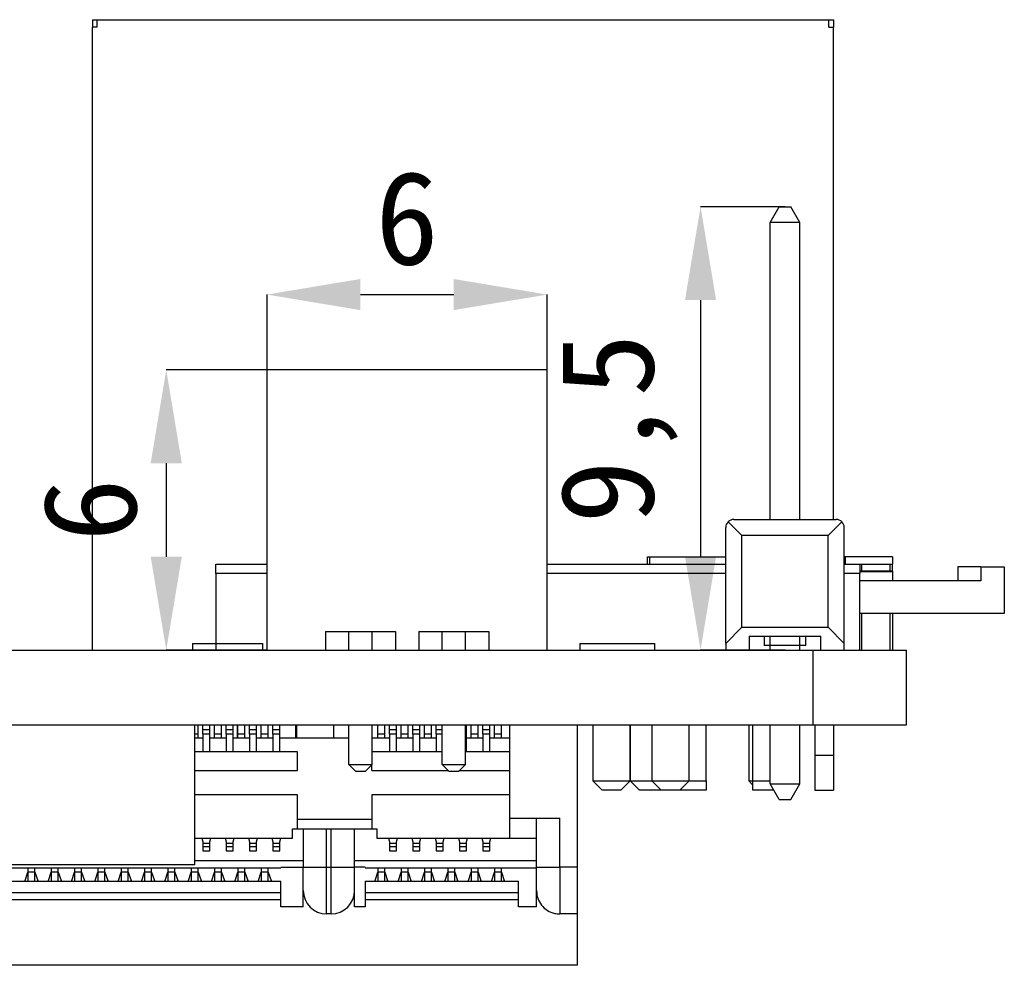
# Model space of a CAD drawing. Header units: millimetres. Extents: x 1603 to 1900, y 1655 to 2075.
# Tile 48 of 52: x 1856 to 1877, y 1864 to 1884. Entities that reach past the tile are written whole.
import ezdxf

# ---------------------------------------------------------------- set-up
doc = ezdxf.new("R2010")
doc.units = ezdxf.units.MM
doc.styles.add('黑体高度2mm', font='simhei.ttf', dxfattribs={"height": 2})
doc.dimstyles.new('红色高度2mm', dxfattribs={"dimtxt": 2, "dimasz": 2, "dimexe": 0, "dimexo": 0, "dimtad": 1, "dimdec": 1, "dimtxsty": '黑体高度2mm', "dimcen": 2.5, "dimclrd": 1, "dimclre": 1, "dimclrt": 1, "dimadec": 0, "dimazin": 0, "dimtfac": 1, "dimtdec": 1, "dimtmove": 0, "dimatfit": 3, "dimfxl": 1, "dimarcsym": 0})

# ---------------------------------------------------------------- blocks, each defined once
blk = doc.blocks.new('*D120')
at = {"color": 1, "lineweight": -2, "transparency": 16777216}
for p, q in [((1861.489, 1876.862), (1861.489, 1878.475)), ((1863.489, 1878.475), (1865.489, 1878.475)), ((1867.489, 1876.862), (1867.489, 1878.475))]:
    blk.add_line(p, q, dxfattribs=at)
at = {"color": 1, "transparency": 16777216}
for points in [[(1863.489, 1878.809), (1863.489, 1878.142), (1861.489, 1878.475)], [(1865.489, 1878.809), (1865.489, 1878.142), (1867.489, 1878.475)]]:
    blk.add_solid(points, dxfattribs=at)
at = {"layer": 'Defpoints', "color": 0, "transparency": 16777216}
for p in [(1867.489, 1878.475), (1861.489, 1876.862), (1867.489, 1876.862)]:
    blk.add_point(p, dxfattribs=at)
at = {"color": 1, "transparency": 16777216, "insert": (1864.489, 1880.1), "char_height": 2, "attachment_point": 5, "style": '黑体高度2mm'}
blk.add_mtext('6', dxfattribs=at)
blk = doc.blocks.new('*D121')
at = {"color": 1, "lineweight": -2, "transparency": 16777216}
for p, q in [((1861.489, 1876.862), (1859.329, 1876.862)), ((1859.329, 1874.862), (1859.329, 1872.862)), ((1861.489, 1870.862), (1859.329, 1870.862))]:
    blk.add_line(p, q, dxfattribs=at)
at = {"color": 1, "transparency": 16777216}
for points in [[(1858.996, 1874.862), (1859.663, 1874.862), (1859.329, 1876.862)], [(1858.996, 1872.862), (1859.663, 1872.862), (1859.329, 1870.862)]]:
    blk.add_solid(points, dxfattribs=at)
at = {"layer": 'Defpoints', "color": 0, "transparency": 16777216}
for p in [(1861.489, 1876.862), (1859.329, 1870.862), (1861.489, 1870.862)]:
    blk.add_point(p, dxfattribs=at)
at = {"color": 1, "transparency": 16777216, "insert": (1857.704, 1873.862), "char_height": 2, "attachment_point": 5, "rotation": 90, "style": '黑体高度2mm'}
blk.add_mtext('6', dxfattribs=at)
blk = doc.blocks.new('*D122')
at = {"color": 1, "lineweight": -2, "transparency": 16777216}
for p, q in [((1872.589, 1880.356), (1870.779, 1880.356)), ((1870.779, 1878.356), (1870.779, 1872.862)), ((1872.589, 1870.862), (1870.779, 1870.862))]:
    blk.add_line(p, q, dxfattribs=at)
at = {"color": 1, "transparency": 16777216}
for points in [[(1870.446, 1878.356), (1871.113, 1878.356), (1870.779, 1880.356)], [(1870.446, 1872.862), (1871.113, 1872.862), (1870.779, 1870.862)]]:
    blk.add_solid(points, dxfattribs=at)
at = {"layer": 'Defpoints', "color": 0, "transparency": 16777216}
for p in [(1872.589, 1880.356), (1870.779, 1870.862), (1872.589, 1870.862)]:
    blk.add_point(p, dxfattribs=at)
at = {"color": 1, "transparency": 16777216, "insert": (1869.031, 1875.609), "char_height": 2, "attachment_point": 5, "rotation": 90, "style": '黑体高度2mm'}
blk.add_mtext('9,5', dxfattribs=at)

msp = doc.modelspace()

# ---------------------------------------------------------------- linework, layer by layer
at = {"color": 7, "linetype": 'Continuous', "lineweight": 25}
for p, q in [((1857.748, 1884.362), (1857.748, 1884.201)), ((1857.748, 1884.362), (1857.848, 1884.362)), ((1857.848, 1884.362), (1873.528, 1884.362)), ((1857.848, 1884.201), (1857.848, 1884.362)), ((1873.528, 1884.362), (1873.628, 1884.362)), ((1873.528, 1884.201), (1873.528, 1884.362)), ((1873.628, 1884.362), (1873.628, 1884.201)), ((1857.748, 1870.862), (1857.748, 1884.201)), ((1857.848, 1884.201), (1857.748, 1884.201)), ((1873.528, 1884.201), (1873.628, 1884.201)), ((1873.628, 1873.66), (1873.628, 1884.201)), ((1872.274, 1880.016), (1872.464, 1880.356)), ((1872.464, 1880.356), (1872.714, 1880.356)), ((1872.904, 1880.016), (1872.714, 1880.356)), ((1872.274, 1873.66), (1872.274, 1880.016)), ((1872.904, 1880.016), (1872.274, 1880.016)), ((1872.904, 1873.66), (1872.904, 1880.016)), ((1861.489, 1870.862), (1861.489, 1876.862)), ((1867.489, 1876.862), (1861.489, 1876.862)), ((1867.489, 1870.862), (1867.489, 1876.862)), ((1871.319, 1871.005), (1871.319, 1873.487)), ((1871.369, 1873.61), (1871.664, 1873.315)), ((1871.491, 1873.66), (1873.686, 1873.66)), ((1873.513, 1873.315), (1873.808, 1873.61)), ((1873.859, 1871.005), (1873.859, 1873.487)), ((1871.664, 1871.35), (1871.664, 1873.315)), ((1873.513, 1873.315), (1871.664, 1873.315)), ((1873.513, 1871.35), (1873.513, 1873.315)), ((1869.639, 1872.702), (1869.639, 1872.862)), ((1869.639, 1872.862), (1869.689, 1872.862)), ((1869.689, 1872.702), (1869.689, 1872.862)), ((1869.689, 1872.862), (1871.319, 1872.862)), ((1873.859, 1872.862), (1873.866, 1872.862)), ((1873.886, 1872.862), (1873.866, 1872.862)), ((1873.866, 1872.862), (1873.866, 1872.702)), ((1873.886, 1872.702), (1873.886, 1872.862)), ((1874.889, 1872.862), (1873.886, 1872.862)), ((1874.889, 1872.862), (1874.889, 1872.702)), ((1860.389, 1872.702), (1861.489, 1872.702)), ((1860.389, 1872.502), (1860.389, 1872.702)), ((1867.489, 1872.702), (1871.319, 1872.702)), ((1873.859, 1872.702), (1874.189, 1872.702)), ((1874.189, 1872.702), (1874.189, 1872.502)), ((1874.189, 1872.702), (1874.236, 1872.702)), ((1874.236, 1872.552), (1874.236, 1872.702)), ((1874.236, 1872.702), (1874.841, 1872.702)), ((1874.841, 1872.552), (1874.841, 1872.702)), ((1874.841, 1872.702), (1874.889, 1872.702)), ((1874.889, 1872.552), (1874.889, 1872.702)), ((1876.292, 1872.642), (1876.292, 1872.342)), ((1876.789, 1872.642), (1876.292, 1872.642)), ((1876.789, 1872.642), (1876.789, 1872.342)), ((1876.789, 1872.642), (1877.289, 1872.642)), ((1877.289, 1872.642), (1877.289, 1871.642)), ((1860.389, 1872.502), (1860.389, 1871.002)), ((1874.236, 1872.552), (1874.189, 1872.552)), ((1874.189, 1872.542), (1874.889, 1872.542)), ((1874.189, 1870.862), (1874.189, 1872.502)), ((1874.841, 1872.552), (1874.236, 1872.552)), ((1874.889, 1872.552), (1874.841, 1872.552)), ((1874.889, 1872.552), (1874.889, 1872.542)), ((1874.889, 1872.542), (1874.889, 1872.342)), ((1876.789, 1872.342), (1874.189, 1872.342)), ((1877.289, 1871.642), (1874.189, 1871.642)), ((1874.236, 1870.862), (1874.236, 1871.642)), ((1874.841, 1870.862), (1874.841, 1871.642)), ((1874.889, 1871.642), (1874.889, 1870.862)), ((1862.739, 1871.262), (1864.239, 1871.262)), ((1862.739, 1871.262), (1862.739, 1870.862)), ((1863.239, 1870.862), (1863.239, 1871.262)), ((1863.739, 1870.862), (1863.739, 1871.262)), ((1864.239, 1871.262), (1864.239, 1870.862)), ((1864.739, 1871.262), (1866.239, 1871.262)), ((1864.739, 1871.262), (1864.739, 1870.862)), ((1865.239, 1870.862), (1865.239, 1871.262)), ((1865.739, 1870.862), (1865.739, 1871.262)), ((1866.239, 1871.262), (1866.239, 1870.862)), ((1871.664, 1871.35), (1871.319, 1871.005)), ((1871.664, 1871.35), (1873.513, 1871.35)), ((1871.819, 1871.16), (1873.359, 1871.16)), ((1871.819, 1871.16), (1871.819, 1870.862)), ((1872.143, 1871.16), (1872.143, 1870.96)), ((1872.274, 1870.96), (1872.274, 1871.16)), ((1872.274, 1870.862), (1872.274, 1871.16)), ((1872.903, 1871.16), (1872.903, 1870.96)), ((1872.904, 1870.862), (1872.904, 1871.16)), ((1873.034, 1870.96), (1873.034, 1871.16)), ((1873.359, 1870.862), (1873.359, 1871.16)), ((1873.859, 1871.005), (1873.513, 1871.35)), ((1859.889, 1871.002), (1860.389, 1871.002)), ((1859.889, 1871.002), (1859.889, 1870.862)), ((1860.389, 1871.002), (1860.389, 1870.862)), ((1860.389, 1871.002), (1861.389, 1871.002)), ((1861.389, 1871.002), (1861.389, 1870.862)), ((1868.189, 1871.002), (1868.189, 1870.862)), ((1868.189, 1871.002), (1869.789, 1871.002)), ((1869.789, 1871.002), (1869.789, 1870.862)), ((1871.319, 1871.005), (1871.319, 1870.862)), ((1872.274, 1870.96), (1872.143, 1870.96)), ((1872.903, 1870.96), (1872.274, 1870.96)), ((1873.034, 1870.96), (1872.904, 1870.96)), ((1873.859, 1870.862), (1873.859, 1871.005)), ((1835.689, 1870.862), (1873.189, 1870.862)), ((1873.189, 1869.262), (1873.189, 1870.862)), ((1873.189, 1870.862), (1875.189, 1870.862)), ((1875.189, 1869.262), (1875.189, 1870.862)), ((1806.189, 1869.262), (1873.189, 1869.262)), ((1859.939, 1866.262), (1859.939, 1869.262)), ((1860.014, 1869.062), (1860.014, 1869.262)), ((1860.114, 1869.162), (1860.114, 1869.262)), ((1860.264, 1869.162), (1860.264, 1869.262)), ((1860.364, 1869.062), (1860.364, 1869.262)), ((1860.514, 1869.062), (1860.514, 1869.262)), ((1860.614, 1869.162), (1860.614, 1869.262)), ((1860.764, 1869.162), (1860.764, 1869.262)), ((1860.848, 1869.262), (1860.848, 1868.982)), ((1860.864, 1869.062), (1860.864, 1869.262)), ((1861.014, 1869.062), (1861.014, 1869.262)), ((1861.114, 1869.162), (1861.114, 1869.262)), ((1861.264, 1869.162), (1861.264, 1869.262)), ((1861.364, 1869.062), (1861.364, 1869.262)), ((1861.514, 1869.062), (1861.514, 1869.262)), ((1861.614, 1869.162), (1861.614, 1869.262)), ((1861.764, 1869.162), (1861.764, 1869.262)), ((1862.103, 1868.982), (1862.103, 1869.262)), ((1862.118, 1869.262), (1862.118, 1868.982)), ((1862.918, 1868.982), (1862.918, 1869.262)), ((1863.239, 1868.412), (1863.239, 1869.262)), ((1863.739, 1868.412), (1863.739, 1869.262)), ((1863.864, 1869.062), (1863.864, 1869.262)), ((1864.014, 1869.062), (1864.014, 1869.262)), ((1864.114, 1869.162), (1864.114, 1869.262)), ((1864.264, 1869.162), (1864.264, 1869.262)), ((1864.364, 1869.062), (1864.364, 1869.262)), ((1864.514, 1869.062), (1864.514, 1869.262)), ((1864.614, 1869.162), (1864.614, 1869.262)), ((1864.764, 1869.162), (1864.764, 1869.262)), ((1864.864, 1869.062), (1864.864, 1869.262)), ((1865.014, 1869.062), (1865.014, 1869.262)), ((1865.114, 1869.162), (1865.114, 1869.262)), ((1865.239, 1868.412), (1865.239, 1869.262)), ((1865.739, 1868.412), (1865.739, 1869.262)), ((1865.764, 1869.162), (1865.764, 1869.262)), ((1865.864, 1869.062), (1865.864, 1869.262)), ((1866.014, 1869.062), (1866.014, 1869.262)), ((1866.114, 1869.162), (1866.114, 1869.262)), ((1866.264, 1869.162), (1866.264, 1869.262)), ((1866.364, 1869.062), (1866.364, 1869.262)), ((1866.514, 1869.062), (1866.514, 1869.262)), ((1866.689, 1868.982), (1866.689, 1869.262)), ((1868.139, 1866.212), (1868.139, 1869.262)), ((1868.468, 1869.262), (1868.468, 1868.062)), ((1869.268, 1868.062), (1869.268, 1869.262)), ((1869.273, 1869.262), (1869.273, 1868.062)), ((1869.738, 1869.262), (1869.738, 1868.062)), ((1870.538, 1868.062), (1870.538, 1869.262)), ((1870.903, 1868.062), (1870.903, 1869.262)), ((1871.813, 1869.262), (1871.813, 1868.062)), ((1871.903, 1868.062), (1871.903, 1869.262)), ((1872.274, 1868), (1872.274, 1869.262)), ((1872.904, 1868), (1872.904, 1869.262)), ((1873.189, 1869.262), (1875.189, 1869.262)), ((1873.228, 1869.262), (1873.228, 1868.612)), ((1873.628, 1869.262), (1873.628, 1868.612)), ((1860.014, 1868.982), (1860.014, 1869.062)), ((1860.114, 1869.162), (1860.264, 1869.162)), ((1860.114, 1869.062), (1860.114, 1869.162)), ((1860.264, 1869.062), (1860.114, 1869.062)), ((1860.114, 1869.062), (1860.114, 1868.682)), ((1860.264, 1869.062), (1860.264, 1869.162)), ((1860.264, 1868.682), (1860.264, 1869.062)), ((1860.514, 1869.062), (1860.364, 1869.062)), ((1860.364, 1868.982), (1860.364, 1869.062)), ((1860.514, 1868.982), (1860.514, 1869.062)), ((1860.614, 1869.162), (1860.764, 1869.162)), ((1860.614, 1869.062), (1860.614, 1869.162)), ((1860.764, 1869.062), (1860.614, 1869.062)), ((1860.614, 1869.062), (1860.614, 1868.682)), ((1860.764, 1869.062), (1860.764, 1869.162)), ((1860.764, 1868.682), (1860.764, 1869.062)), ((1861.014, 1869.062), (1860.864, 1869.062)), ((1860.864, 1868.982), (1860.864, 1869.062)), ((1861.014, 1868.982), (1861.014, 1869.062)), ((1861.114, 1869.162), (1861.264, 1869.162)), ((1861.114, 1869.062), (1861.114, 1869.162)), ((1861.264, 1869.062), (1861.114, 1869.062)), ((1861.114, 1869.062), (1861.114, 1868.682)), ((1861.264, 1869.062), (1861.264, 1869.162)), ((1861.264, 1868.682), (1861.264, 1869.062)), ((1861.364, 1868.982), (1861.364, 1869.062)), ((1861.514, 1869.062), (1861.364, 1869.062)), ((1861.514, 1868.982), (1861.514, 1869.062)), ((1861.614, 1869.162), (1861.764, 1869.162)), ((1861.614, 1869.062), (1861.614, 1869.162)), ((1861.764, 1869.062), (1861.614, 1869.062)), ((1861.614, 1869.062), (1861.614, 1868.682)), ((1861.764, 1869.062), (1861.764, 1869.162)), ((1861.764, 1868.682), (1861.764, 1869.062)), ((1863.864, 1868.982), (1863.864, 1869.062)), ((1864.014, 1869.062), (1863.864, 1869.062)), ((1864.014, 1868.982), (1864.014, 1869.062)), ((1864.114, 1869.162), (1864.264, 1869.162)), ((1864.114, 1869.062), (1864.114, 1869.162)), ((1864.264, 1869.062), (1864.114, 1869.062)), ((1864.114, 1869.062), (1864.114, 1868.682)), ((1864.264, 1869.062), (1864.264, 1869.162)), ((1864.264, 1868.682), (1864.264, 1869.062)), ((1864.514, 1869.062), (1864.364, 1869.062)), ((1864.364, 1868.982), (1864.364, 1869.062)), ((1864.514, 1868.982), (1864.514, 1869.062)), ((1864.614, 1869.162), (1864.764, 1869.162)), ((1864.614, 1869.062), (1864.614, 1869.162)), ((1864.764, 1869.062), (1864.614, 1869.062)), ((1864.614, 1869.062), (1864.614, 1868.682)), ((1864.764, 1869.062), (1864.764, 1869.162)), ((1864.764, 1868.682), (1864.764, 1869.062)), ((1865.014, 1869.062), (1864.864, 1869.062)), ((1864.864, 1868.982), (1864.864, 1869.062)), ((1865.014, 1868.982), (1865.014, 1869.062)), ((1865.114, 1869.162), (1865.239, 1869.162)), ((1865.114, 1869.062), (1865.114, 1869.162)), ((1865.114, 1869.062), (1865.114, 1868.682)), ((1865.739, 1869.162), (1865.764, 1869.162)), ((1865.764, 1869.062), (1865.764, 1869.162)), ((1865.764, 1868.682), (1865.764, 1869.062)), ((1866.014, 1869.062), (1865.864, 1869.062)), ((1865.864, 1868.982), (1865.864, 1869.062)), ((1866.014, 1868.982), (1866.014, 1869.062)), ((1866.114, 1869.162), (1866.264, 1869.162)), ((1866.114, 1869.062), (1866.114, 1869.162)), ((1866.264, 1869.062), (1866.114, 1869.062)), ((1866.114, 1869.062), (1866.114, 1868.682)), ((1866.264, 1869.062), (1866.264, 1869.162)), ((1866.264, 1868.682), (1866.264, 1869.062)), ((1866.514, 1869.062), (1866.364, 1869.062)), ((1866.364, 1868.982), (1866.364, 1869.062)), ((1866.514, 1868.982), (1866.514, 1869.062)), ((1859.939, 1868.982), (1860.114, 1868.982)), ((1860.264, 1868.982), (1860.614, 1868.982)), ((1860.764, 1868.982), (1861.114, 1868.982)), ((1861.264, 1868.982), (1861.614, 1868.982)), ((1861.764, 1868.982), (1863.239, 1868.982)), ((1863.739, 1868.982), (1864.114, 1868.982)), ((1864.264, 1868.982), (1864.614, 1868.982)), ((1864.764, 1868.982), (1865.114, 1868.982)), ((1865.764, 1868.982), (1866.114, 1868.982)), ((1866.264, 1868.982), (1866.689, 1868.982)), ((1866.689, 1868.682), (1866.689, 1868.982)), ((1862.144, 1868.682), (1859.939, 1868.682)), ((1862.144, 1868.282), (1862.144, 1868.682)), ((1865.239, 1868.682), (1863.739, 1868.682)), ((1866.689, 1868.682), (1865.739, 1868.682)), ((1866.689, 1868.282), (1866.689, 1868.682)), ((1863.239, 1868.412), (1863.739, 1868.412)), ((1863.239, 1868.412), (1863.389, 1868.262)), ((1863.589, 1868.262), (1863.739, 1868.412)), ((1863.734, 1868.282), (1863.734, 1868.407)), ((1865.239, 1868.412), (1865.389, 1868.262)), ((1865.239, 1868.412), (1865.739, 1868.412)), ((1865.589, 1868.262), (1865.739, 1868.412)), ((1873.228, 1868.612), (1873.628, 1868.612)), ((1873.228, 1868.612), (1873.228, 1867.862)), ((1873.628, 1868.612), (1873.628, 1867.862)), ((1859.939, 1868.282), (1862.144, 1868.282)), ((1863.589, 1868.262), (1863.389, 1868.262)), ((1863.734, 1868.282), (1865.369, 1868.282)), ((1865.589, 1868.262), (1865.389, 1868.262)), ((1865.609, 1868.282), (1866.689, 1868.282)), ((1866.689, 1867.762), (1866.689, 1868.282)), ((1868.468, 1868.062), (1868.668, 1867.862)), ((1868.468, 1868.062), (1868.868, 1868.062)), ((1868.868, 1868.062), (1869.268, 1868.062)), ((1869.068, 1867.862), (1869.268, 1868.062)), ((1869.273, 1868.062), (1869.473, 1867.862)), ((1869.273, 1868.062), (1869.738, 1868.062)), ((1869.738, 1868.062), (1869.938, 1867.862)), ((1869.738, 1868.062), (1870.138, 1868.062)), ((1870.138, 1868.062), (1870.538, 1868.062)), ((1870.338, 1867.862), (1870.538, 1868.062)), ((1870.538, 1868.062), (1870.903, 1868.062)), ((1870.903, 1868.062), (1870.903, 1867.862)), ((1871.813, 1868.062), (1871.903, 1867.972)), ((1871.813, 1868.062), (1871.898, 1868.062)), ((1871.903, 1868.062), (1872.274, 1868.062)), ((1871.903, 1867.862), (1871.903, 1868.062)), ((1872.274, 1868), (1872.904, 1868)), ((1872.464, 1867.66), (1872.274, 1868)), ((1872.714, 1867.66), (1872.904, 1868)), ((1868.868, 1867.862), (1868.668, 1867.862)), ((1869.068, 1867.862), (1868.868, 1867.862)), ((1869.938, 1867.862), (1869.473, 1867.862)), ((1870.138, 1867.862), (1869.938, 1867.862)), ((1870.338, 1867.862), (1870.138, 1867.862)), ((1870.903, 1867.862), (1870.338, 1867.862)), ((1872.351, 1867.862), (1871.903, 1867.862)), ((1873.228, 1867.862), (1873.628, 1867.862)), ((1862.144, 1867.762), (1859.939, 1867.762)), ((1862.144, 1867.032), (1862.144, 1867.762)), ((1863.734, 1867.762), (1863.734, 1867.032)), ((1866.689, 1867.762), (1863.734, 1867.762)), ((1866.689, 1866.832), (1866.689, 1867.762)), ((1872.464, 1867.66), (1872.714, 1867.66)), ((1863.734, 1867.232), (1862.144, 1867.232)), ((1866.689, 1867.262), (1867.764, 1867.262)), ((1867.264, 1866.212), (1867.264, 1867.262)), ((1867.764, 1866.212), (1867.764, 1867.262)), ((1862.034, 1867.032), (1862.144, 1867.032)), ((1862.034, 1866.832), (1862.034, 1867.032)), ((1862.144, 1867.032), (1863.734, 1867.032)), ((1862.264, 1867.032), (1862.264, 1866.212)), ((1862.764, 1866.212), (1862.764, 1867.032)), ((1862.864, 1866.212), (1862.864, 1867.032)), ((1863.364, 1866.212), (1863.364, 1867.032)), ((1863.734, 1867.032), (1863.844, 1867.032)), ((1863.844, 1867.032), (1863.844, 1866.832)), ((1859.939, 1866.832), (1862.034, 1866.832)), ((1860.095, 1866.832), (1860.114, 1866.752)), ((1860.114, 1866.752), (1860.114, 1866.729)), ((1860.114, 1866.729), (1860.264, 1866.729)), ((1860.114, 1866.729), (1860.114, 1866.647)), ((1860.264, 1866.752), (1860.282, 1866.832)), ((1860.264, 1866.729), (1860.264, 1866.752)), ((1860.264, 1866.647), (1860.264, 1866.729)), ((1860.595, 1866.832), (1860.614, 1866.752)), ((1860.614, 1866.752), (1860.614, 1866.729)), ((1860.614, 1866.729), (1860.764, 1866.729)), ((1860.614, 1866.729), (1860.614, 1866.647)), ((1860.764, 1866.752), (1860.782, 1866.832)), ((1860.764, 1866.729), (1860.764, 1866.752)), ((1860.764, 1866.647), (1860.764, 1866.729)), ((1861.095, 1866.832), (1861.114, 1866.752)), ((1861.114, 1866.752), (1861.114, 1866.729)), ((1861.114, 1866.729), (1861.264, 1866.729)), ((1861.114, 1866.729), (1861.114, 1866.647)), ((1861.264, 1866.752), (1861.282, 1866.832)), ((1861.264, 1866.729), (1861.264, 1866.752)), ((1861.264, 1866.647), (1861.264, 1866.729)), ((1861.595, 1866.832), (1861.614, 1866.752)), ((1861.614, 1866.752), (1861.614, 1866.729)), ((1861.614, 1866.729), (1861.764, 1866.729)), ((1861.614, 1866.729), (1861.614, 1866.647)), ((1861.764, 1866.752), (1861.782, 1866.832)), ((1861.764, 1866.729), (1861.764, 1866.752)), ((1861.764, 1866.647), (1861.764, 1866.729)), ((1863.844, 1866.832), (1866.689, 1866.832)), ((1864.095, 1866.832), (1864.114, 1866.752)), ((1864.114, 1866.752), (1864.114, 1866.729)), ((1864.114, 1866.729), (1864.264, 1866.729)), ((1864.114, 1866.729), (1864.114, 1866.647)), ((1864.264, 1866.752), (1864.282, 1866.832)), ((1864.264, 1866.729), (1864.264, 1866.752)), ((1864.264, 1866.647), (1864.264, 1866.729)), ((1864.595, 1866.832), (1864.614, 1866.752)), ((1864.614, 1866.752), (1864.614, 1866.729)), ((1864.614, 1866.729), (1864.764, 1866.729)), ((1864.614, 1866.729), (1864.614, 1866.647)), ((1864.764, 1866.752), (1864.782, 1866.832)), ((1864.764, 1866.729), (1864.764, 1866.752)), ((1864.764, 1866.647), (1864.764, 1866.729)), ((1865.095, 1866.832), (1865.114, 1866.752)), ((1865.114, 1866.752), (1865.114, 1866.729)), ((1865.114, 1866.729), (1865.264, 1866.729)), ((1865.114, 1866.729), (1865.114, 1866.647)), ((1865.264, 1866.752), (1865.282, 1866.832)), ((1865.264, 1866.729), (1865.264, 1866.752)), ((1865.264, 1866.647), (1865.264, 1866.729)), ((1865.595, 1866.832), (1865.614, 1866.752)), ((1865.614, 1866.752), (1865.614, 1866.729)), ((1865.614, 1866.729), (1865.764, 1866.729)), ((1865.614, 1866.729), (1865.614, 1866.647)), ((1865.764, 1866.752), (1865.782, 1866.832)), ((1865.764, 1866.729), (1865.764, 1866.752)), ((1865.764, 1866.647), (1865.764, 1866.729)), ((1866.095, 1866.832), (1866.114, 1866.752)), ((1866.114, 1866.752), (1866.114, 1866.729)), ((1866.114, 1866.729), (1866.264, 1866.729)), ((1866.114, 1866.729), (1866.114, 1866.647)), ((1866.264, 1866.752), (1866.282, 1866.832)), ((1866.264, 1866.729), (1866.264, 1866.752)), ((1866.264, 1866.647), (1866.264, 1866.729)), ((1866.689, 1866.832), (1867.264, 1866.832)), ((1860.264, 1866.647), (1860.114, 1866.647)), ((1860.114, 1866.647), (1860.114, 1866.562)), ((1860.114, 1866.562), (1860.264, 1866.562)), ((1860.264, 1866.562), (1860.264, 1866.647)), ((1860.764, 1866.647), (1860.614, 1866.647)), ((1860.614, 1866.647), (1860.614, 1866.562)), ((1860.614, 1866.562), (1860.764, 1866.562)), ((1860.764, 1866.562), (1860.764, 1866.647)), ((1861.264, 1866.647), (1861.114, 1866.647)), ((1861.114, 1866.647), (1861.114, 1866.562)), ((1861.114, 1866.562), (1861.264, 1866.562)), ((1861.264, 1866.562), (1861.264, 1866.647)), ((1861.764, 1866.647), (1861.614, 1866.647)), ((1861.614, 1866.647), (1861.614, 1866.562)), ((1861.614, 1866.562), (1861.764, 1866.562)), ((1861.764, 1866.562), (1861.764, 1866.647)), ((1864.264, 1866.647), (1864.114, 1866.647)), ((1864.114, 1866.647), (1864.114, 1866.562)), ((1864.114, 1866.562), (1864.264, 1866.562)), ((1864.264, 1866.562), (1864.264, 1866.647)), ((1864.764, 1866.647), (1864.614, 1866.647)), ((1864.614, 1866.647), (1864.614, 1866.562)), ((1864.614, 1866.562), (1864.764, 1866.562)), ((1864.764, 1866.562), (1864.764, 1866.647)), ((1865.264, 1866.647), (1865.114, 1866.647)), ((1865.114, 1866.647), (1865.114, 1866.562)), ((1865.114, 1866.562), (1865.264, 1866.562)), ((1865.264, 1866.562), (1865.264, 1866.647)), ((1865.764, 1866.647), (1865.614, 1866.647)), ((1865.614, 1866.647), (1865.614, 1866.562)), ((1865.614, 1866.562), (1865.764, 1866.562)), ((1865.764, 1866.562), (1865.764, 1866.647)), ((1866.264, 1866.647), (1866.114, 1866.647)), ((1866.114, 1866.647), (1866.114, 1866.562)), ((1866.114, 1866.562), (1866.264, 1866.562)), ((1866.264, 1866.562), (1866.264, 1866.647)), ((1862.264, 1866.352), (1859.939, 1866.352)), ((1867.264, 1866.352), (1863.364, 1866.352)), ((1847.114, 1866.202), (1861.784, 1866.202)), ((1859.939, 1866.262), (1854.439, 1866.262)), ((1856.304, 1865.926), (1856.364, 1866.106)), ((1856.514, 1866.192), (1856.364, 1866.192)), ((1856.364, 1866.192), (1856.364, 1866.104)), ((1856.364, 1866.104), (1856.364, 1865.912)), ((1856.514, 1866.104), (1856.364, 1866.104)), ((1856.514, 1866.104), (1856.514, 1866.192)), ((1856.514, 1866.106), (1856.574, 1865.926)), ((1856.514, 1865.912), (1856.514, 1866.104)), ((1856.804, 1865.926), (1856.864, 1866.106)), ((1857.014, 1866.192), (1856.864, 1866.192)), ((1856.864, 1866.192), (1856.864, 1866.104)), ((1856.864, 1866.104), (1856.864, 1865.912)), ((1857.014, 1866.104), (1856.864, 1866.104)), ((1857.014, 1866.104), (1857.014, 1866.192)), ((1857.014, 1866.106), (1857.074, 1865.926)), ((1857.014, 1865.912), (1857.014, 1866.104)), ((1857.304, 1865.926), (1857.364, 1866.106)), ((1857.514, 1866.192), (1857.364, 1866.192)), ((1857.364, 1866.192), (1857.364, 1866.104)), ((1857.364, 1866.104), (1857.364, 1865.912)), ((1857.514, 1866.104), (1857.364, 1866.104)), ((1857.514, 1866.104), (1857.514, 1866.192)), ((1857.514, 1866.106), (1857.574, 1865.926)), ((1857.514, 1865.912), (1857.514, 1866.104)), ((1857.804, 1865.926), (1857.864, 1866.106)), ((1858.014, 1866.192), (1857.864, 1866.192)), ((1857.864, 1866.192), (1857.864, 1866.104)), ((1857.864, 1866.104), (1857.864, 1865.912)), ((1858.014, 1866.104), (1857.864, 1866.104)), ((1858.014, 1866.104), (1858.014, 1866.192)), ((1858.014, 1866.106), (1858.074, 1865.926)), ((1858.014, 1865.912), (1858.014, 1866.104)), ((1858.304, 1865.926), (1858.364, 1866.106)), ((1858.514, 1866.192), (1858.364, 1866.192)), ((1858.364, 1866.192), (1858.364, 1866.104)), ((1858.364, 1866.104), (1858.364, 1865.912)), ((1858.514, 1866.104), (1858.364, 1866.104)), ((1858.514, 1866.104), (1858.514, 1866.192)), ((1858.514, 1866.106), (1858.574, 1865.926)), ((1858.514, 1865.912), (1858.514, 1866.104)), ((1858.804, 1865.926), (1858.864, 1866.106)), ((1859.014, 1866.192), (1858.864, 1866.192)), ((1858.864, 1866.192), (1858.864, 1866.104)), ((1859.014, 1866.104), (1858.864, 1866.104)), ((1858.864, 1866.104), (1858.864, 1865.912)), ((1859.014, 1866.104), (1859.014, 1866.192)), ((1859.014, 1866.106), (1859.074, 1865.926)), ((1859.014, 1865.912), (1859.014, 1866.104)), ((1859.304, 1865.926), (1859.364, 1866.106)), ((1859.514, 1866.192), (1859.364, 1866.192)), ((1859.364, 1866.192), (1859.364, 1866.104)), ((1859.514, 1866.104), (1859.364, 1866.104)), ((1859.364, 1866.104), (1859.364, 1865.912)), ((1859.514, 1866.104), (1859.514, 1866.192)), ((1859.514, 1866.106), (1859.574, 1865.926)), ((1859.514, 1865.912), (1859.514, 1866.104)), ((1859.804, 1865.926), (1859.864, 1866.106)), ((1860.014, 1866.192), (1859.864, 1866.192)), ((1859.864, 1866.192), (1859.864, 1866.104)), ((1859.864, 1866.104), (1859.864, 1865.912)), ((1860.014, 1866.104), (1859.864, 1866.104)), ((1860.014, 1866.104), (1860.014, 1866.192)), ((1860.014, 1866.106), (1860.074, 1865.926)), ((1860.014, 1865.912), (1860.014, 1866.104)), ((1860.304, 1865.926), (1860.364, 1866.106)), ((1860.514, 1866.192), (1860.364, 1866.192)), ((1860.364, 1866.192), (1860.364, 1866.104)), ((1860.364, 1866.104), (1860.364, 1865.912)), ((1860.514, 1866.104), (1860.364, 1866.104)), ((1860.514, 1866.104), (1860.514, 1866.192)), ((1860.514, 1866.106), (1860.574, 1865.926)), ((1860.514, 1865.912), (1860.514, 1866.104)), ((1860.804, 1865.926), (1860.864, 1866.106)), ((1861.014, 1866.192), (1860.864, 1866.192)), ((1860.864, 1866.192), (1860.864, 1866.104)), ((1861.014, 1866.104), (1860.864, 1866.104)), ((1860.864, 1866.104), (1860.864, 1865.912)), ((1861.014, 1866.104), (1861.014, 1866.192)), ((1861.014, 1866.106), (1861.074, 1865.926)), ((1861.014, 1865.912), (1861.014, 1866.104)), ((1861.304, 1865.926), (1861.364, 1866.106)), ((1861.514, 1866.192), (1861.364, 1866.192)), ((1861.364, 1866.192), (1861.364, 1866.104)), ((1861.514, 1866.104), (1861.364, 1866.104)), ((1861.364, 1866.104), (1861.364, 1865.912)), ((1861.514, 1866.104), (1861.514, 1866.192)), ((1861.514, 1866.106), (1861.574, 1865.926)), ((1861.514, 1865.912), (1861.514, 1866.104)), ((1861.784, 1866.212), (1862.264, 1866.212)), ((1862.264, 1866.212), (1862.764, 1866.212)), ((1862.264, 1865.712), (1862.264, 1866.212)), ((1862.764, 1865.212), (1862.764, 1866.212)), ((1862.764, 1866.212), (1862.864, 1866.212)), ((1862.864, 1865.212), (1862.864, 1866.212)), ((1862.864, 1866.212), (1863.364, 1866.212)), ((1863.364, 1865.712), (1863.364, 1866.212)), ((1863.594, 1866.212), (1863.364, 1866.212)), ((1863.594, 1866.202), (1867.264, 1866.202)), ((1863.804, 1865.926), (1863.864, 1866.106)), ((1864.014, 1866.192), (1863.864, 1866.192)), ((1863.864, 1866.192), (1863.864, 1866.104)), ((1863.864, 1866.104), (1863.864, 1865.912)), ((1864.014, 1866.104), (1863.864, 1866.104)), ((1864.014, 1866.104), (1864.014, 1866.192)), ((1864.014, 1866.106), (1864.074, 1865.926)), ((1864.014, 1865.912), (1864.014, 1866.104)), ((1864.304, 1865.926), (1864.364, 1866.106)), ((1864.514, 1866.192), (1864.364, 1866.192)), ((1864.364, 1866.192), (1864.364, 1866.104)), ((1864.514, 1866.104), (1864.364, 1866.104)), ((1864.364, 1866.104), (1864.364, 1865.912)), ((1864.514, 1866.104), (1864.514, 1866.192)), ((1864.514, 1866.106), (1864.574, 1865.926)), ((1864.514, 1865.912), (1864.514, 1866.104)), ((1864.804, 1865.926), (1864.864, 1866.106)), ((1865.014, 1866.192), (1864.864, 1866.192)), ((1864.864, 1866.192), (1864.864, 1866.104)), ((1864.864, 1866.104), (1864.864, 1865.912)), ((1865.014, 1866.104), (1864.864, 1866.104)), ((1865.014, 1866.104), (1865.014, 1866.192)), ((1865.014, 1866.106), (1865.074, 1865.926)), ((1865.014, 1865.912), (1865.014, 1866.104)), ((1865.304, 1865.926), (1865.364, 1866.106)), ((1865.514, 1866.192), (1865.364, 1866.192)), ((1865.364, 1866.192), (1865.364, 1866.104)), ((1865.364, 1866.104), (1865.364, 1865.912)), ((1865.514, 1866.104), (1865.364, 1866.104)), ((1865.514, 1866.104), (1865.514, 1866.192)), ((1865.514, 1866.106), (1865.574, 1865.926)), ((1865.514, 1865.912), (1865.514, 1866.104)), ((1865.804, 1865.926), (1865.864, 1866.106)), ((1866.014, 1866.192), (1865.864, 1866.192)), ((1865.864, 1866.192), (1865.864, 1866.104)), ((1865.864, 1866.104), (1865.864, 1865.912)), ((1866.014, 1866.104), (1865.864, 1866.104)), ((1866.014, 1866.104), (1866.014, 1866.192)), ((1866.014, 1866.106), (1866.074, 1865.926)), ((1866.014, 1865.912), (1866.014, 1866.104)), ((1866.304, 1865.926), (1866.364, 1866.106)), ((1866.514, 1866.192), (1866.364, 1866.192)), ((1866.364, 1866.192), (1866.364, 1866.104)), ((1866.514, 1866.104), (1866.364, 1866.104)), ((1866.364, 1866.104), (1866.364, 1865.912)), ((1866.514, 1866.104), (1866.514, 1866.192)), ((1866.514, 1866.106), (1866.574, 1865.926)), ((1866.514, 1865.912), (1866.514, 1866.104)), ((1867.264, 1866.212), (1867.764, 1866.212)), ((1867.764, 1866.212), (1867.764, 1865.212)), ((1868.139, 1866.212), (1867.764, 1866.212)), ((1868.139, 1865.212), (1868.139, 1866.212)), ((1847.499, 1865.912), (1861.784, 1865.912)), ((1856.304, 1865.912), (1856.304, 1865.926)), ((1856.574, 1865.912), (1856.574, 1865.926)), ((1856.804, 1865.912), (1856.804, 1865.926)), ((1857.074, 1865.912), (1857.074, 1865.926)), ((1857.304, 1865.912), (1857.304, 1865.926)), ((1857.574, 1865.912), (1857.574, 1865.926)), ((1857.804, 1865.912), (1857.804, 1865.926)), ((1858.074, 1865.912), (1858.074, 1865.926)), ((1858.304, 1865.912), (1858.304, 1865.926)), ((1858.574, 1865.912), (1858.574, 1865.926)), ((1858.804, 1865.912), (1858.804, 1865.926)), ((1859.074, 1865.912), (1859.074, 1865.926)), ((1859.304, 1865.912), (1859.304, 1865.926)), ((1859.574, 1865.912), (1859.574, 1865.926)), ((1859.804, 1865.912), (1859.804, 1865.926)), ((1860.074, 1865.912), (1860.074, 1865.926)), ((1860.304, 1865.912), (1860.304, 1865.926)), ((1860.574, 1865.912), (1860.574, 1865.926)), ((1860.804, 1865.912), (1860.804, 1865.926)), ((1861.074, 1865.912), (1861.074, 1865.926)), ((1861.304, 1865.912), (1861.304, 1865.926)), ((1861.574, 1865.912), (1861.574, 1865.926)), ((1861.784, 1865.672), (1861.784, 1865.912)), ((1863.594, 1865.912), (1866.879, 1865.912)), ((1863.594, 1865.912), (1863.594, 1865.672)), ((1863.804, 1865.912), (1863.804, 1865.926)), ((1864.074, 1865.912), (1864.074, 1865.926)), ((1864.304, 1865.912), (1864.304, 1865.926)), ((1864.574, 1865.912), (1864.574, 1865.926)), ((1864.804, 1865.912), (1864.804, 1865.926)), ((1865.074, 1865.912), (1865.074, 1865.926)), ((1865.304, 1865.912), (1865.304, 1865.926)), ((1865.574, 1865.912), (1865.574, 1865.926)), ((1865.804, 1865.912), (1865.804, 1865.926)), ((1866.074, 1865.912), (1866.074, 1865.926)), ((1866.304, 1865.912), (1866.304, 1865.926)), ((1866.574, 1865.912), (1866.574, 1865.926)), ((1866.879, 1865.672), (1866.879, 1865.912)), ((1847.499, 1865.672), (1861.784, 1865.672)), ((1861.784, 1865.522), (1861.784, 1865.672)), ((1862.264, 1865.362), (1862.264, 1865.712)), ((1863.364, 1865.362), (1863.364, 1865.712)), ((1863.594, 1865.672), (1866.879, 1865.672)), ((1863.594, 1865.672), (1863.594, 1865.522)), ((1866.879, 1865.522), (1866.879, 1865.672)), ((1867.264, 1865.362), (1867.264, 1865.712)), ((1847.499, 1865.522), (1861.784, 1865.522)), ((1861.784, 1865.362), (1861.784, 1865.522)), ((1863.594, 1865.522), (1863.594, 1865.362)), ((1863.594, 1865.522), (1866.879, 1865.522)), ((1866.879, 1865.362), (1866.879, 1865.522)), ((1862.264, 1865.362), (1861.784, 1865.362)), ((1863.594, 1865.362), (1863.364, 1865.362)), ((1867.264, 1865.362), (1866.879, 1865.362)), ((1862.864, 1865.212), (1862.764, 1865.212)), ((1868.139, 1865.212), (1867.764, 1865.212)), ((1868.139, 1864.112), (1868.139, 1865.212)), ((1868.139, 1864.112), (1846.239, 1864.112))]:
    msp.add_line(p, q, dxfattribs=at)
at = {"color": 8, "linetype": 'Continuous', "lineweight": 25}
for p, q in [((1861.489, 1872.502), (1860.389, 1872.502)), ((1871.319, 1872.502), (1867.489, 1872.502)), ((1874.189, 1872.502), (1873.859, 1872.502)), ((1860.014, 1869.062), (1859.939, 1869.062)), ((1865.239, 1869.062), (1865.114, 1869.062)), ((1865.764, 1869.062), (1865.739, 1869.062))]:
    msp.add_line(p, q, dxfattribs=at)
at = {"color": 7, "linetype": 'Continuous', "lineweight": 25}
for centre, radius, start, end in [((1871.491, 1873.487), 0.173, 135, 180), ((1871.491, 1873.487), 0.173, 90, 135), ((1873.686, 1873.487), 0.173, 45, 90), ((1873.686, 1873.487), 0.173, 0, 45), ((1862.764, 1865.712), 0.5, 180, 270), ((1862.864, 1865.712), 0.5, 270, 360)]:
    msp.add_arc(centre, radius, start, end, dxfattribs=at)
for points, knots in [([(1867.264, 1865.712), (1867.264, 1865.718), (1867.264, 1865.729), (1867.264, 1865.791), (1867.264, 1865.855), (1867.264, 1865.935), (1867.264, 1866.051), (1867.264, 1866.149), (1867.264, 1866.212)], [0, 0, 0, 0, 0.239443, 0.369379, 0.5, 0.629936, 0.760557, 1, 1, 1, 1]), ([(1867.264, 1865.712), (1867.269, 1865.655), (1867.28, 1865.543), (1867.366, 1865.393), (1867.493, 1865.28), (1867.634, 1865.22), (1867.727, 1865.214), (1867.764, 1865.212)], [0, 0, 0, 0, 0.214694, 0.429388, 0.644082, 0.858775, 1, 1, 1, 1])]:
    msp.add_open_spline(points, degree=3, knots=knots, dxfattribs=at)

# ---------------------------------------------------------------- dimensions: what is measured, and where the dimension line sits
dim = msp.add_linear_dim(base=(1867.489, 1878.475), p1=(1861.489, 1876.862), p2=(1867.489, 1876.862), dimstyle='红色高度2mm')
dim.commit()
dim.dimension.update_dxf_attribs({"geometry": '*D120', "text_midpoint": (1864.489, 1880.1)})
for base, p1, p2, picture, middle in [((1870.779, 1870.862), (1872.589, 1880.356), (1872.589, 1870.862), '*D122', (1869.031, 1875.609)), ((1859.329, 1870.862), (1861.489, 1876.862), (1861.489, 1870.862), '*D121', (1857.704, 1873.862))]:
    dim = msp.add_linear_dim(base=base, p1=p1, p2=p2, angle=90, dimstyle='红色高度2mm')
    dim.commit()
    dim.dimension.update_dxf_attribs({"geometry": picture, "text_midpoint": middle})

doc.saveas('drawing.dxf')
